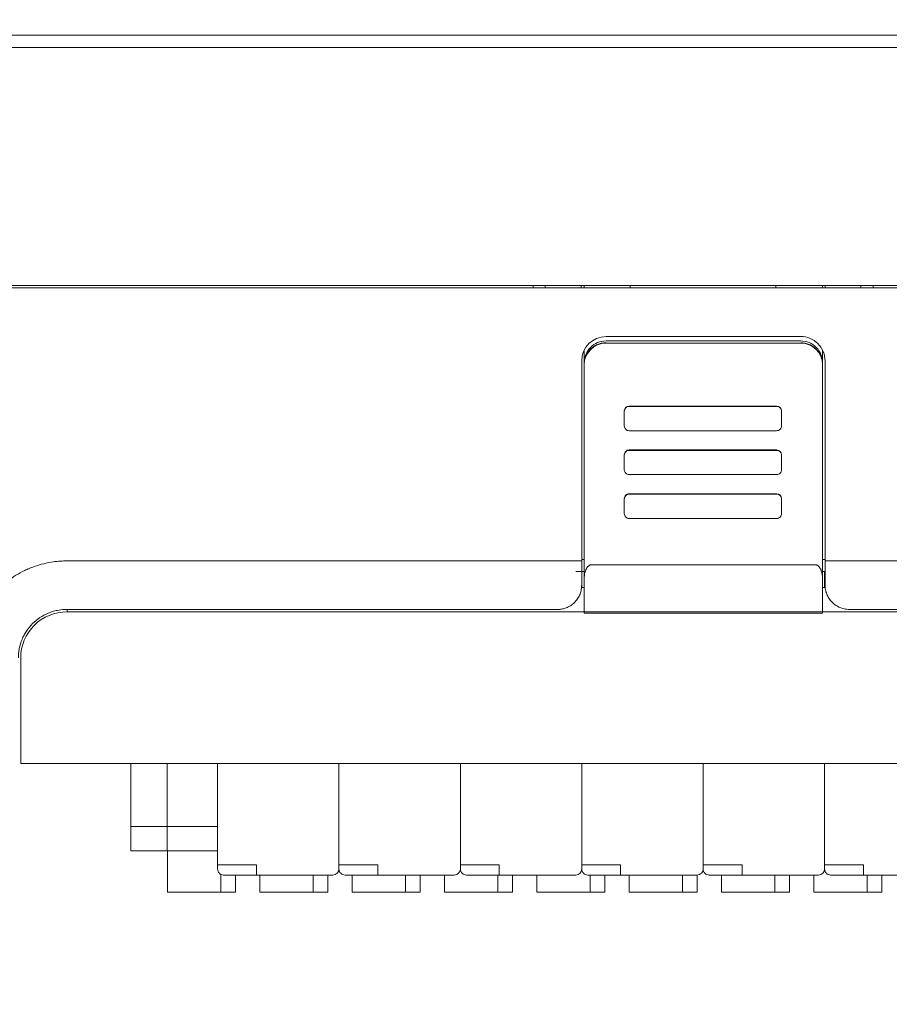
# Model space of a CAD drawing. Header units: millimetres. Extents: x -1114 to 1396, y -630 to 631.
# Tile 128 of 256: x -44 to -8, y -565 to -525. Entities that reach past the tile are written whole.
import ezdxf

# ---------------------------------------------------------------- set-up
doc = ezdxf.new("R2010")
doc.units = ezdxf.units.MM
doc.header["$MEASUREMENT"] = 0

msp = doc.modelspace()

# ---------------------------------------------------------------- linework, layer by layer
at = {"lineweight": 18}
for points, knots in [([(1038.9843, -629.7647), (1038.9843, -629.7647), (-1111.4882, -629.7647), (-1111.4882, -629.7647), (-1111.4882, -629.7647), (-1111.4882, -629.7647), (-1111.4882, 630.7883), (-1111.4882, 630.7883), (-1111.4882, 630.7883), (-1111.4882, 630.7883), (1038.9843, 630.7883), (1038.9843, 630.7883)], [0, 0, 0, 0, 0.3333333, 0.3333333, 0.3333333, 0.3333333, 0.6666667, 0.6666667, 0.6666667, 0.6666667, 1, 1, 1, 1]), ([(-19.6516, -538.1345), (-19.8903, -538.1345), (-20.1193, -538.2292), (-20.288, -538.3977), (-20.288, -538.3977), (-20.4568, -538.5663), (-20.5516, -538.7949), (-20.5516, -539.0333)], [0, 0, 0, 0, 0.5, 0.5, 0.5, 0.5, 1, 1, 1, 1]), ([(-20.5516, -539.1077), (-20.5516, -539.0483), (-20.5458, -538.99), (-20.5344, -538.9326), (-20.5344, -538.9326), (-20.5287, -538.9039), (-20.5216, -538.8754), (-20.513, -538.8472), (-20.513, -538.8472), (-20.5045, -538.819), (-20.4944, -538.7909), (-20.4831, -538.7637), (-20.4831, -538.7637), (-20.4606, -538.7093), (-20.433, -538.6577), (-20.4003, -538.6089), (-20.4003, -538.6089), (-20.3922, -538.5967), (-20.3837, -538.5847), (-20.3749, -538.5728), (-20.3749, -538.5728), (-20.3661, -538.561), (-20.357, -538.5492), (-20.3476, -538.5378), (-20.3476, -538.5378), (-20.3288, -538.5149), (-20.309, -538.4931), (-20.2883, -538.4724), (-20.2883, -538.4724), (-20.2468, -538.4309), (-20.2015, -538.3937), (-20.1524, -538.3609), (-20.1524, -538.3609), (-20.1401, -538.3526), (-20.1275, -538.3447), (-20.1148, -538.3371), (-20.1148, -538.3371), (-20.1021, -538.3295), (-20.0893, -538.3222), (-20.0763, -538.3152), (-20.0763, -538.3152), (-20.0504, -538.3014), (-20.0238, -538.2888), (-19.9968, -538.2776), (-19.9968, -538.2776), (-19.9697, -538.2664), (-19.9422, -538.2565), (-19.914, -538.2479), (-19.914, -538.2479), (-19.8999, -538.2437), (-19.8857, -538.2397), (-19.8714, -538.2361), (-19.8714, -538.2361), (-19.857, -538.2325), (-19.8425, -538.2292), (-19.828, -538.2263), (-19.828, -538.2263), (-19.7698, -538.2147), (-19.7111, -538.2089), (-19.6516, -538.2089)], [0, 0, 0, 0, 0.0666667, 0.0666667, 0.0666667, 0.0666667, 0.1333333, 0.1333333, 0.1333333, 0.1333333, 0.2, 0.2, 0.2, 0.2, 0.2666667, 0.2666667, 0.2666667, 0.2666667, 0.3333333, 0.3333333, 0.3333333, 0.3333333, 0.4, 0.4, 0.4, 0.4, 0.4666667, 0.4666667, 0.4666667, 0.4666667, 0.5333333, 0.5333333, 0.5333333, 0.5333333, 0.6, 0.6, 0.6, 0.6, 0.6666667, 0.6666667, 0.6666667, 0.6666667, 0.7333333, 0.7333333, 0.7333333, 0.7333333, 0.8, 0.8, 0.8, 0.8, 0.8666667, 0.8666667, 0.8666667, 0.8666667, 0.9333333, 0.9333333, 0.9333333, 0.9333333, 1, 1, 1, 1]), ([(-10.6301, -538.9511), (-10.6301, -538.6858), (-10.7355, -538.4315), (-10.923, -538.244), (-10.923, -538.244), (-11.1105, -538.0564), (-11.3649, -537.9511), (-11.6301, -537.9511)], [0, 0, 0, 0, 0.5, 0.5, 0.5, 0.5, 1, 1, 1, 1]), ([(-10.7301, -539.0333), (-10.7301, -538.7949), (-10.8249, -538.5663), (-10.9937, -538.3977), (-10.9937, -538.3977), (-11.1625, -538.2292), (-11.3914, -538.1345), (-11.6301, -538.1345)], [0, 0, 0, 0, 0.5, 0.5, 0.5, 0.5, 1, 1, 1, 1]), ([(-11.6301, -538.2089), (-11.5707, -538.2089), (-11.5122, -538.2147), (-11.4548, -538.2261), (-11.4548, -538.2261), (-11.426, -538.2318), (-11.3975, -538.2389), (-11.3693, -538.2475), (-11.3693, -538.2475), (-11.341, -538.256), (-11.3129, -538.2661), (-11.2857, -538.2773), (-11.2857, -538.2773), (-11.2312, -538.2998), (-11.1795, -538.3274), (-11.1306, -538.36), (-11.1306, -538.36), (-11.1184, -538.3681), (-11.1064, -538.3766), (-11.0945, -538.3854), (-11.0945, -538.3854), (-11.0826, -538.3942), (-11.0709, -538.4033), (-11.0594, -538.4127), (-11.0594, -538.4127), (-11.0365, -538.4314), (-11.0147, -538.4512), (-10.9939, -538.4719), (-10.9939, -538.4719), (-10.9524, -538.5133), (-10.9152, -538.5585), (-10.8823, -538.6076), (-10.8823, -538.6076), (-10.874, -538.6199), (-10.8661, -538.6324), (-10.8584, -538.6451), (-10.8584, -538.6451), (-10.8508, -538.6578), (-10.8435, -538.6706), (-10.8366, -538.6836), (-10.8366, -538.6836), (-10.8227, -538.7095), (-10.8101, -538.736), (-10.7989, -538.763), (-10.7989, -538.763), (-10.7877, -538.79), (-10.7778, -538.8176), (-10.7692, -538.8457), (-10.7692, -538.8457), (-10.7649, -538.8597), (-10.7609, -538.8739), (-10.7573, -538.8882), (-10.7573, -538.8882), (-10.7537, -538.9026), (-10.7504, -538.9171), (-10.7475, -538.9316), (-10.7475, -538.9316), (-10.7359, -538.9896), (-10.7301, -539.0483), (-10.7301, -539.1077)], [0, 0, 0, 0, 0.0666667, 0.0666667, 0.0666667, 0.0666667, 0.1333333, 0.1333333, 0.1333333, 0.1333333, 0.2, 0.2, 0.2, 0.2, 0.2666667, 0.2666667, 0.2666667, 0.2666667, 0.3333333, 0.3333333, 0.3333333, 0.3333333, 0.4, 0.4, 0.4, 0.4, 0.4666667, 0.4666667, 0.4666667, 0.4666667, 0.5333333, 0.5333333, 0.5333333, 0.5333333, 0.6, 0.6, 0.6, 0.6, 0.6666667, 0.6666667, 0.6666667, 0.6666667, 0.7333333, 0.7333333, 0.7333333, 0.7333333, 0.8, 0.8, 0.8, 0.8, 0.8666667, 0.8666667, 0.8666667, 0.8666667, 0.9333333, 0.9333333, 0.9333333, 0.9333333, 1, 1, 1, 1]), ([(-18.6978, -540.8335), (-18.7509, -540.8335), (-18.8017, -540.8546), (-18.8392, -540.892), (-18.8392, -540.892), (-18.8767, -540.9295), (-18.8978, -540.9803), (-18.8978, -541.0332)], [0, 0, 0, 0, 0.5, 0.5, 0.5, 0.5, 1, 1, 1, 1]), ([(-12.423, -541.0332), (-12.423, -540.9803), (-12.4441, -540.9295), (-12.4816, -540.892), (-12.4816, -540.892), (-12.5191, -540.8546), (-12.57, -540.8335), (-12.623, -540.8335)], [0, 0, 0, 0, 0.5, 0.5, 0.5, 0.5, 1, 1, 1, 1]), ([(-18.8978, -541.6324), (-18.8978, -541.6854), (-18.8767, -541.7362), (-18.8392, -541.7736), (-18.8392, -541.7736), (-18.8017, -541.8111), (-18.7509, -541.8321), (-18.6978, -541.8321)], [0, 0, 0, 0, 0.5, 0.5, 0.5, 0.5, 1, 1, 1, 1]), ([(-12.623, -541.8321), (-12.57, -541.8321), (-12.5191, -541.8111), (-12.4816, -541.7736), (-12.4816, -541.7736), (-12.4441, -541.7362), (-12.423, -541.6854), (-12.423, -541.6324)], [0, 0, 0, 0, 0.5, 0.5, 0.5, 0.5, 1, 1, 1, 1]), ([(-18.6978, -542.6238), (-18.7509, -542.6238), (-18.8017, -542.6448), (-18.8392, -542.6823), (-18.8392, -542.6823), (-18.8767, -542.7197), (-18.8978, -542.7705), (-18.8978, -542.8235)], [0, 0, 0, 0, 0.5, 0.5, 0.5, 0.5, 1, 1, 1, 1]), ([(-18.6978, -542.6405), (-18.7509, -542.6405), (-18.8017, -542.6615), (-18.8392, -542.699), (-18.8392, -542.699), (-18.8767, -542.7364), (-18.8978, -542.7872), (-18.8978, -542.8402)], [0, 0, 0, 0, 0.5, 0.5, 0.5, 0.5, 1, 1, 1, 1]), ([(-12.423, -542.8402), (-12.423, -542.7872), (-12.4441, -542.7364), (-12.4816, -542.699), (-12.4816, -542.699), (-12.5191, -542.6615), (-12.57, -542.6405), (-12.623, -542.6405)], [0, 0, 0, 0, 0.5, 0.5, 0.5, 0.5, 1, 1, 1, 1]), ([(-18.8978, -543.4394), (-18.8978, -543.4923), (-18.8767, -543.5431), (-18.8392, -543.5806), (-18.8392, -543.5806), (-18.8017, -543.618), (-18.7509, -543.6391), (-18.6978, -543.6391)], [0, 0, 0, 0, 0.5, 0.5, 0.5, 0.5, 1, 1, 1, 1]), ([(-12.623, -543.6391), (-12.57, -543.6391), (-12.5191, -543.618), (-12.4816, -543.5806), (-12.4816, -543.5806), (-12.4441, -543.5431), (-12.423, -543.4923), (-12.423, -543.4394)], [0, 0, 0, 0, 0.5, 0.5, 0.5, 0.5, 1, 1, 1, 1]), ([(-18.6978, -544.4307), (-18.7509, -544.4307), (-18.8017, -544.4518), (-18.8392, -544.4892), (-18.8392, -544.4892), (-18.8767, -544.5267), (-18.8978, -544.5775), (-18.8978, -544.6305)], [0, 0, 0, 0, 0.5, 0.5, 0.5, 0.5, 1, 1, 1, 1]), ([(-18.6978, -544.4474), (-18.7509, -544.4474), (-18.8017, -544.4685), (-18.8392, -544.5059), (-18.8392, -544.5059), (-18.8767, -544.5434), (-18.8978, -544.5942), (-18.8978, -544.6471)], [0, 0, 0, 0, 0.5, 0.5, 0.5, 0.5, 1, 1, 1, 1]), ([(-12.423, -544.6471), (-12.423, -544.5942), (-12.4441, -544.5434), (-12.4816, -544.5059), (-12.4816, -544.5059), (-12.5191, -544.4685), (-12.57, -544.4474), (-12.623, -544.4474)], [0, 0, 0, 0, 0.5, 0.5, 0.5, 0.5, 1, 1, 1, 1]), ([(-18.8978, -545.2463), (-18.8978, -545.2993), (-18.8767, -545.3501), (-18.8392, -545.3875), (-18.8392, -545.3875), (-18.8017, -545.425), (-18.7509, -545.446), (-18.6978, -545.446)], [0, 0, 0, 0, 0.5, 0.5, 0.5, 0.5, 1, 1, 1, 1]), ([(-12.623, -545.446), (-12.57, -545.446), (-12.5191, -545.425), (-12.4816, -545.3875), (-12.4816, -545.3875), (-12.4441, -545.3501), (-12.423, -545.2993), (-12.423, -545.2463)], [0, 0, 0, 0, 0.5, 0.5, 0.5, 0.5, 1, 1, 1, 1]), ([(-45.7831, -550.44), (-45.7569, -550.303), (-45.7237, -550.1686), (-45.6839, -550.0367), (-45.6839, -550.0367), (-45.644, -549.9048), (-45.5974, -549.7754), (-45.5442, -549.6484), (-45.5442, -549.6484), (-45.4911, -549.5215), (-45.4313, -549.397), (-45.3647, -549.2751), (-45.3647, -549.2751), (-45.3315, -549.2142), (-45.2964, -549.1537), (-45.26, -549.0945), (-45.26, -549.0945), (-45.2236, -549.0354), (-45.1858, -548.9774), (-45.1467, -548.9205), (-45.1467, -548.9205), (-44.99, -548.6931), (-44.8113, -548.4841), (-44.6105, -548.2935), (-44.6105, -548.2935), (-44.5603, -548.2459), (-44.5087, -548.1994), (-44.4557, -548.1541), (-44.4557, -548.1541), (-44.4027, -548.1088), (-44.3487, -548.065), (-44.2938, -548.0228), (-44.2938, -548.0228), (-44.184, -547.9384), (-44.0706, -547.8601), (-43.9536, -547.7878), (-43.9536, -547.7878), (-43.8365, -547.7156), (-43.7159, -547.6494), (-43.5915, -547.5894), (-43.5915, -547.5894), (-43.5293, -547.5593), (-43.4662, -547.5309), (-43.4022, -547.504), (-43.4022, -547.504), (-43.3381, -547.4771), (-43.2729, -547.4518), (-43.2075, -547.4284), (-43.2075, -547.4284), (-43.0767, -547.3815), (-42.9445, -547.3417), (-42.8108, -547.3088), (-42.8108, -547.3088), (-42.6771, -547.2759), (-42.5421, -547.2498), (-42.4057, -547.2305), (-42.4057, -547.2305), (-42.3716, -547.2257), (-42.3374, -547.2213), (-42.3031, -547.2174), (-42.3031, -547.2174), (-42.2688, -547.2135), (-42.2344, -547.2102), (-42.1998, -547.2074), (-42.1998, -547.2074), (-42.1308, -547.2019), (-42.0613, -547.1984), (-41.9916, -547.1962), (-41.9916, -547.1962), (-41.9219, -547.1939), (-41.8521, -547.1929), (-41.7824, -547.1924), (-41.7824, -547.1924), (-41.7126, -547.1918), (-41.6429, -547.1917), (-41.5732, -547.1918), (-41.5732, -547.1918), (-41.5034, -547.1919), (-41.4337, -547.1922), (-41.3639, -547.1926), (-41.3639, -547.1926), (-41.2942, -547.1929), (-41.2245, -547.1931), (-41.1547, -547.1932), (-41.1547, -547.1932), (-41.0153, -547.1935), (-40.8758, -547.1934), (-40.7363, -547.1934), (-40.7363, -547.1934), (-38.5047, -547.1933), (-36.273, -547.1932), (-34.0414, -547.1932), (-34.0414, -547.1932), (-29.5782, -547.193), (-25.1149, -547.1929), (-20.6516, -547.1929)], [0, 0, 0, 0, 0.0416667, 0.0416667, 0.0416667, 0.0416667, 0.0833333, 0.0833333, 0.0833333, 0.0833333, 0.125, 0.125, 0.125, 0.125, 0.1666667, 0.1666667, 0.1666667, 0.1666667, 0.2083333, 0.2083333, 0.2083333, 0.2083333, 0.25, 0.25, 0.25, 0.25, 0.2916667, 0.2916667, 0.2916667, 0.2916667, 0.3333333, 0.3333333, 0.3333333, 0.3333333, 0.375, 0.375, 0.375, 0.375, 0.4166667, 0.4166667, 0.4166667, 0.4166667, 0.4583333, 0.4583333, 0.4583333, 0.4583333, 0.5, 0.5, 0.5, 0.5, 0.5416667, 0.5416667, 0.5416667, 0.5416667, 0.5833333, 0.5833333, 0.5833333, 0.5833333, 0.625, 0.625, 0.625, 0.625, 0.6666667, 0.6666667, 0.6666667, 0.6666667, 0.7083333, 0.7083333, 0.7083333, 0.7083333, 0.75, 0.75, 0.75, 0.75, 0.7916667, 0.7916667, 0.7916667, 0.7916667, 0.8333333, 0.8333333, 0.8333333, 0.8333333, 0.875, 0.875, 0.875, 0.875, 0.9166667, 0.9166667, 0.9166667, 0.9166667, 0.9583333, 0.9583333, 0.9583333, 0.9583333, 1, 1, 1, 1]), ([(-20.2516, -547.354), (-20.2622, -547.3547), (-20.2727, -547.3553), (-20.283, -547.3572), (-20.283, -547.3572), (-20.2936, -547.3592), (-20.3039, -547.3625), (-20.3138, -547.3666), (-20.3138, -547.3666), (-20.3244, -547.3711), (-20.3345, -547.3764), (-20.3441, -547.3824), (-20.3441, -547.3824), (-20.3567, -547.3904), (-20.3684, -547.3995), (-20.3791, -547.4093), (-20.3791, -547.4093), (-20.3912, -547.4203), (-20.4021, -547.4322), (-20.4122, -547.4446), (-20.4122, -547.4446), (-20.4501, -547.4912), (-20.476, -547.5447), (-20.4961, -547.5994), (-20.4961, -547.5994), (-20.5155, -547.6519), (-20.5294, -547.7055), (-20.5378, -547.7598), (-20.5378, -547.7598), (-20.5468, -547.8185), (-20.5492, -547.878), (-20.5516, -547.9375)], [0, 0, 0, 0, 0.125, 0.125, 0.125, 0.125, 0.25, 0.25, 0.25, 0.25, 0.375, 0.375, 0.375, 0.375, 0.5, 0.5, 0.5, 0.5, 0.625, 0.625, 0.625, 0.625, 0.75, 0.75, 0.75, 0.75, 0.875, 0.875, 0.875, 0.875, 1, 1, 1, 1]), ([(-10.7301, -547.9374), (-10.7301, -547.88), (-10.7344, -547.8232), (-10.7432, -547.7671), (-10.7432, -547.7671), (-10.7476, -547.7391), (-10.7531, -547.7112), (-10.76, -547.6835), (-10.76, -547.6835), (-10.7669, -547.6559), (-10.775, -547.6284), (-10.7849, -547.6012), (-10.7849, -547.6012), (-10.7898, -547.5876), (-10.7952, -547.574), (-10.8011, -547.5606), (-10.8011, -547.5606), (-10.8069, -547.5471), (-10.8133, -547.5337), (-10.8202, -547.5205), (-10.8202, -547.5205), (-10.8271, -547.5074), (-10.8345, -547.4945), (-10.8426, -547.4819), (-10.8426, -547.4819), (-10.8508, -547.4692), (-10.8596, -547.4569), (-10.8691, -547.4451), (-10.8691, -547.4451), (-10.8786, -547.4333), (-10.8889, -547.422), (-10.9002, -547.4115), (-10.9002, -547.4115), (-10.9058, -547.4062), (-10.9117, -547.4011), (-10.9179, -547.3963), (-10.9179, -547.3963), (-10.9241, -547.3914), (-10.9306, -547.3868), (-10.9373, -547.3825), (-10.9373, -547.3825), (-10.9441, -547.3783), (-10.951, -547.3744), (-10.9583, -547.3709), (-10.9583, -547.3709), (-10.9656, -547.3674), (-10.9733, -547.3643), (-10.9811, -547.3618), (-10.9811, -547.3618), (-10.9889, -547.3593), (-10.9969, -547.3573), (-11.0051, -547.356), (-11.0051, -547.356), (-11.0133, -547.3546), (-11.0217, -547.3539), (-11.0301, -547.3539)], [0, 0, 0, 0, 0.0714286, 0.0714286, 0.0714286, 0.0714286, 0.1428571, 0.1428571, 0.1428571, 0.1428571, 0.2142857, 0.2142857, 0.2142857, 0.2142857, 0.2857143, 0.2857143, 0.2857143, 0.2857143, 0.3571429, 0.3571429, 0.3571429, 0.3571429, 0.4285714, 0.4285714, 0.4285714, 0.4285714, 0.5, 0.5, 0.5, 0.5, 0.5714286, 0.5714286, 0.5714286, 0.5714286, 0.6428571, 0.6428571, 0.6428571, 0.6428571, 0.7142857, 0.7142857, 0.7142857, 0.7142857, 0.7857143, 0.7857143, 0.7857143, 0.7857143, 0.8571429, 0.8571429, 0.8571429, 0.8571429, 0.9285714, 0.9285714, 0.9285714, 0.9285714, 1, 1, 1, 1]), ([(-10.6301, -548.1928), (-10.6301, -548.1872), (-10.6301, -548.1816), (-10.6301, -548.176), (-10.6301, -548.176), (-10.6301, -547.8485), (-10.6301, -547.5211), (-10.6301, -547.1936)], [0, 0, 0, 0, 0.5, 0.5, 0.5, 0.5, 1, 1, 1, 1]), ([(-10.7301, -547.9374), (-10.7301, -548.3911), (-10.7301, -548.8447), (-10.7301, -549.2985), (-10.7301, -549.2985), (-10.7301, -549.2985), (-10.7301, -549.2985), (-10.7301, -549.2985)], [0, 0, 0, 0, 0.5, 0.5, 0.5, 0.5, 1, 1, 1, 1]), ([(-21.6516, -549.1928), (-21.6239, -549.1921), (-21.5961, -549.1915), (-21.5685, -549.1894), (-21.5685, -549.1894), (-21.5411, -549.1873), (-21.5138, -549.1838), (-21.4867, -549.1793), (-21.4867, -549.1793), (-21.4596, -549.1747), (-21.4328, -549.1691), (-21.4063, -549.1624), (-21.4063, -549.1624), (-21.3796, -549.1556), (-21.3533, -549.1477), (-21.3274, -549.1388), (-21.3274, -549.1388), (-21.301, -549.1297), (-21.2752, -549.1196), (-21.2498, -549.1085), (-21.2498, -549.1085), (-21.1883, -549.0815), (-21.1299, -549.0486), (-21.076, -549.0107), (-21.076, -549.0107), (-21.0209, -548.9719), (-20.9705, -548.9279), (-20.9252, -548.88), (-20.9252, -548.88), (-20.8808, -548.8331), (-20.8413, -548.7825), (-20.8074, -548.7291), (-20.8074, -548.7291), (-20.7729, -548.6746), (-20.7442, -548.6173), (-20.7208, -548.5582), (-20.7208, -548.5582), (-20.6977, -548.4998), (-20.6796, -548.4397), (-20.6689, -548.3788), (-20.6689, -548.3788), (-20.6582, -548.3174), (-20.6549, -548.2551), (-20.6516, -548.1928)], [0, 0, 0, 0, 0.0909091, 0.0909091, 0.0909091, 0.0909091, 0.1818182, 0.1818182, 0.1818182, 0.1818182, 0.2727273, 0.2727273, 0.2727273, 0.2727273, 0.3636364, 0.3636364, 0.3636364, 0.3636364, 0.4545455, 0.4545455, 0.4545455, 0.4545455, 0.5454545, 0.5454545, 0.5454545, 0.5454545, 0.6363636, 0.6363636, 0.6363636, 0.6363636, 0.7272727, 0.7272727, 0.7272727, 0.7272727, 0.8181818, 0.8181818, 0.8181818, 0.8181818, 0.9090909, 0.9090909, 0.9090909, 0.9090909, 1, 1, 1, 1]), ([(-10.6301, -548.1928), (-10.6301, -548.2553), (-10.6243, -548.317), (-10.6128, -548.3779), (-10.6128, -548.3779), (-10.6071, -548.4083), (-10.5999, -548.4385), (-10.5913, -548.4685), (-10.5913, -548.4685), (-10.5827, -548.4985), (-10.5726, -548.5283), (-10.5611, -548.5579), (-10.5611, -548.5579), (-10.5379, -548.6169), (-10.5094, -548.6733), (-10.4755, -548.7269), (-10.4755, -548.7269), (-10.4585, -548.7537), (-10.4402, -548.7799), (-10.4205, -548.8053), (-10.4205, -548.8053), (-10.4008, -548.8307), (-10.3797, -548.8555), (-10.3571, -548.8794), (-10.3571, -548.8794), (-10.3119, -548.9273), (-10.2623, -548.9703), (-10.2084, -549.0086), (-10.2084, -549.0086), (-10.1814, -549.0277), (-10.1533, -549.0456), (-10.124, -549.0623), (-10.124, -549.0623), (-10.1094, -549.0706), (-10.0944, -549.0786), (-10.0792, -549.0862), (-10.0792, -549.0862), (-10.064, -549.0939), (-10.0484, -549.1012), (-10.0327, -549.1081), (-10.0327, -549.1081), (-9.9701, -549.1357), (-9.9052, -549.1566), (-9.8379, -549.1709), (-9.8379, -549.1709), (-9.8042, -549.1781), (-9.77, -549.1835), (-9.7351, -549.1872), (-9.7351, -549.1872), (-9.7002, -549.1909), (-9.6652, -549.1928), (-9.6301, -549.1928)], [0, 0, 0, 0, 0.0769231, 0.0769231, 0.0769231, 0.0769231, 0.1538462, 0.1538462, 0.1538462, 0.1538462, 0.2307692, 0.2307692, 0.2307692, 0.2307692, 0.3076923, 0.3076923, 0.3076923, 0.3076923, 0.3846154, 0.3846154, 0.3846154, 0.3846154, 0.4615385, 0.4615385, 0.4615385, 0.4615385, 0.5384615, 0.5384615, 0.5384615, 0.5384615, 0.6153846, 0.6153846, 0.6153846, 0.6153846, 0.6923077, 0.6923077, 0.6923077, 0.6923077, 0.7692308, 0.7692308, 0.7692308, 0.7692308, 0.8461538, 0.8461538, 0.8461538, 0.8461538, 0.9230769, 0.9230769, 0.9230769, 0.9230769, 1, 1, 1, 1]), ([(-43.8544, -551.1928), (-43.854, -551.1615), (-43.8536, -551.1303), (-43.8522, -551.0991), (-43.8522, -551.0991), (-43.8508, -551.0648), (-43.8482, -551.0305), (-43.8448, -550.9963), (-43.8448, -550.9963), (-43.8383, -550.9315), (-43.8288, -550.867), (-43.8161, -550.8031), (-43.8161, -550.8031), (-43.7906, -550.6746), (-43.7523, -550.5484), (-43.7022, -550.4274), (-43.7022, -550.4274), (-43.6772, -550.3671), (-43.6493, -550.308), (-43.6186, -550.2505), (-43.6186, -550.2505), (-43.5879, -550.193), (-43.5544, -550.1371), (-43.5182, -550.0829), (-43.5182, -550.0829), (-43.4455, -549.9738), (-43.3619, -549.8718), (-43.2692, -549.779), (-43.2692, -549.779), (-43.1769, -549.6867), (-43.0756, -549.6035), (-42.9672, -549.5309), (-42.9672, -549.5309), (-42.8583, -549.458), (-42.7423, -549.3959), (-42.6214, -549.3457), (-42.6214, -549.3457), (-42.5659, -549.3226), (-42.5093, -549.302), (-42.4519, -549.2841), (-42.4519, -549.2841), (-42.3843, -549.263), (-42.3157, -549.2454), (-42.2463, -549.2315), (-42.2463, -549.2315), (-42.1504, -549.2123), (-42.053, -549.2), (-41.9554, -549.1955), (-41.9554, -549.1955), (-41.9218, -549.194), (-41.8881, -549.1934), (-41.8544, -549.1928)], [0, 0, 0, 0, 0.0769231, 0.0769231, 0.0769231, 0.0769231, 0.1538462, 0.1538462, 0.1538462, 0.1538462, 0.2307692, 0.2307692, 0.2307692, 0.2307692, 0.3076923, 0.3076923, 0.3076923, 0.3076923, 0.3846154, 0.3846154, 0.3846154, 0.3846154, 0.4615385, 0.4615385, 0.4615385, 0.4615385, 0.5384615, 0.5384615, 0.5384615, 0.5384615, 0.6153846, 0.6153846, 0.6153846, 0.6153846, 0.6923077, 0.6923077, 0.6923077, 0.6923077, 0.7692308, 0.7692308, 0.7692308, 0.7692308, 0.8461538, 0.8461538, 0.8461538, 0.8461538, 0.9230769, 0.9230769, 0.9230769, 0.9230769, 1, 1, 1, 1]), ([(-41.8544, -549.2926), (-42.3583, -549.2926), (-42.8416, -549.4927), (-43.1979, -549.8491), (-43.1979, -549.8491), (-43.5543, -550.2054), (-43.7544, -550.6887), (-43.7544, -551.1926)], [0, 0, 0, 0, 0.5, 0.5, 0.5, 0.5, 1, 1, 1, 1]), ([(-41.8544, -549.1924), (-41.7661, -549.1913), (-41.679, -549.1929), (-41.5935, -549.1931), (-41.5935, -549.1931), (-41.5081, -549.1933), (-41.4227, -549.193), (-41.329, -549.1928), (-41.329, -549.1928), (-41.2354, -549.1926), (-41.133, -549.1925), (-41.0281, -549.1925), (-41.0281, -549.1925), (-40.9231, -549.1925), (-40.8166, -549.1925), (-40.7107, -549.1925), (-40.7107, -549.1925), (-40.287, -549.1925), (-39.8633, -549.1925), (-39.4396, -549.1925), (-39.4396, -549.1925), (-38.5922, -549.1925), (-37.7449, -549.1926), (-36.8976, -549.1926), (-36.8976, -549.1926), (-35.203, -549.1926), (-33.5087, -549.1926), (-31.8146, -549.1926), (-31.8146, -549.1926), (-28.4263, -549.1927), (-25.0387, -549.1927), (-21.6516, -549.1928)], [0, 0, 0, 0, 0.125, 0.125, 0.125, 0.125, 0.25, 0.25, 0.25, 0.25, 0.375, 0.375, 0.375, 0.375, 0.5, 0.5, 0.5, 0.5, 0.625, 0.625, 0.625, 0.625, 0.75, 0.75, 0.75, 0.75, 0.875, 0.875, 0.875, 0.875, 1, 1, 1, 1]), ([(-35.6492, -559.8846), (-35.6492, -559.9509), (-35.6229, -560.0145), (-35.576, -560.0614), (-35.576, -560.0614), (-35.5291, -560.1083), (-35.4655, -560.1346), (-35.3992, -560.1346)], [0, 0, 0, 0, 0.5, 0.5, 0.5, 0.5, 1, 1, 1, 1]), ([(-30.6492, -559.8846), (-30.6492, -559.9509), (-30.6229, -560.0145), (-30.576, -560.0614), (-30.576, -560.0614), (-30.5291, -560.1083), (-30.4655, -560.1346), (-30.3992, -560.1346)], [0, 0, 0, 0, 0.5, 0.5, 0.5, 0.5, 1, 1, 1, 1]), ([(-25.6492, -559.8846), (-25.6492, -559.9509), (-25.6229, -560.0145), (-25.576, -560.0614), (-25.576, -560.0614), (-25.5291, -560.1083), (-25.4655, -560.1346), (-25.3992, -560.1346)], [0, 0, 0, 0, 0.5, 0.5, 0.5, 0.5, 1, 1, 1, 1]), ([(-20.6492, -559.8846), (-20.6492, -559.9509), (-20.6229, -560.0145), (-20.576, -560.0614), (-20.576, -560.0614), (-20.5291, -560.1083), (-20.4655, -560.1346), (-20.3992, -560.1346)], [0, 0, 0, 0, 0.5, 0.5, 0.5, 0.5, 1, 1, 1, 1]), ([(-15.6492, -559.8846), (-15.6492, -559.9509), (-15.6229, -560.0145), (-15.576, -560.0614), (-15.576, -560.0614), (-15.5291, -560.1083), (-15.4655, -560.1346), (-15.3992, -560.1346)], [0, 0, 0, 0, 0.5, 0.5, 0.5, 0.5, 1, 1, 1, 1]), ([(-10.6492, -559.8846), (-10.6492, -559.9509), (-10.6229, -560.0145), (-10.576, -560.0614), (-10.576, -560.0614), (-10.5291, -560.1083), (-10.4655, -560.1346), (-10.3992, -560.1346)], [0, 0, 0, 0, 0.5, 0.5, 0.5, 0.5, 1, 1, 1, 1])]:
    msp.add_open_spline(points, degree=3, knots=knots, dxfattribs=at)
for points in [[(-83.7242, -525.5428), (-83.7242, -525.5428), (15.7758, -525.5428), (15.7758, -525.5428)], [(15.7758, -526.0428), (15.7758, -526.0428), (-83.7242, -526.0428), (-83.7242, -526.0428)], [(15.7758, -535.9481), (15.7758, -535.9481), (-83.7242, -535.9481), (-83.7242, -535.9481)], [(-7.6742, -535.8481), (-7.6742, -535.8481), (-64.7742, -535.8481), (-64.7742, -535.8481)], [(-22.6516, -535.9482), (-22.6516, -535.9482), (-22.6516, -535.8481), (-22.6516, -535.8481)], [(-22.1516, -535.9481), (-22.1516, -535.9481), (-22.1516, -535.8481), (-22.1516, -535.8481)], [(-20.6732, -535.9481), (-20.6732, -535.9481), (-20.6732, -535.8481), (-20.6732, -535.8481)], [(-20.5516, -535.8481), (-20.5516, -535.8481), (-20.5516, -535.9481), (-20.5516, -535.9481)], [(-18.6516, -535.8481), (-18.6516, -535.8481), (-18.6516, -535.9481), (-18.6516, -535.9481)], [(-12.6516, -535.9481), (-12.6516, -535.9481), (-12.6516, -535.8481), (-12.6516, -535.8481)], [(-10.7301, -535.8481), (-10.7301, -535.8481), (-10.7301, -535.948), (-10.7301, -535.948)], [(-10.6301, -535.9481), (-10.6301, -535.9481), (-10.6301, -535.8481), (-10.6301, -535.8481)], [(-9.1516, -535.9481), (-9.1516, -535.9481), (-9.1516, -535.8481), (-9.1516, -535.8481)], [(-8.6516, -535.8481), (-8.6516, -535.8481), (-8.6516, -535.9482), (-8.6516, -535.9482)], [(-19.6516, -537.9511), (-20.2039, -537.9511), (-20.6516, -538.3988), (-20.6516, -538.9511)], [(-19.6516, -538.2246), (-20.1428, -538.2246), (-20.5432, -538.6178), (-20.5515, -539.1082)], [(-19.6516, -537.9511), (-19.6516, -537.9511), (-11.6301, -537.9511), (-11.6301, -537.9511)], [(-19.6516, -538.1345), (-19.6516, -538.1345), (-11.6301, -538.1345), (-11.6301, -538.1345)], [(-19.6516, -538.2246), (-19.6516, -538.2246), (-11.6301, -538.2246), (-11.6301, -538.2246)], [(-10.7302, -539.1082), (-10.7385, -538.6178), (-11.139, -538.2246), (-11.6301, -538.2246)], [(-20.5516, -538.5152), (-20.5516, -538.5152), (-20.5516, -539.0333), (-20.5516, -539.0333)], [(-10.7301, -538.5151), (-10.7301, -538.5151), (-10.7301, -539.0333), (-10.7301, -539.0333)], [(-20.6516, -547.1929), (-20.6516, -547.1929), (-20.6516, -538.9511), (-20.6516, -538.9511)], [(-20.5516, -539.1077), (-20.5516, -539.1077), (-20.5516, -539.0333), (-20.5516, -539.0333)], [(-20.5516, -539.1077), (-20.5516, -539.1077), (-20.5516, -539.0333), (-20.5516, -539.0333)], [(-10.7301, -539.0333), (-10.7301, -539.0333), (-10.7301, -539.1077), (-10.7301, -539.1077)], [(-10.6301, -547.1928), (-10.6301, -547.1928), (-10.6301, -538.9511), (-10.6301, -538.9511)], [(-20.5516, -547.9375), (-20.5516, -547.9375), (-20.5516, -539.1077), (-20.5516, -539.1077)], [(-20.5516, -547.9307), (-20.5516, -547.9307), (-20.5516, -539.1078), (-20.5516, -539.1078)], [(-10.7301, -539.1077), (-10.7301, -539.1077), (-10.7301, -547.9374), (-10.7301, -547.9374)], [(-10.7301, -539.1078), (-10.7301, -539.1078), (-10.7301, -547.9305), (-10.7301, -547.9305)], [(-18.6978, -540.8168), (-18.8083, -540.8168), (-18.8978, -540.9063), (-18.8978, -541.0166)], [(-18.8978, -541.0332), (-18.8978, -541.0332), (-18.8978, -541.0166), (-18.8978, -541.0166)], [(-18.8978, -541.6324), (-18.8978, -541.6324), (-18.8978, -541.0332), (-18.8978, -541.0332)], [(-12.623, -540.8168), (-12.623, -540.8168), (-18.6978, -540.8168), (-18.6978, -540.8168)], [(-18.6978, -540.8335), (-18.6978, -540.8335), (-12.623, -540.8335), (-12.623, -540.8335)], [(-12.423, -541.0166), (-12.423, -540.9063), (-12.5126, -540.8168), (-12.623, -540.8168)], [(-12.423, -541.0166), (-12.423, -541.0166), (-12.423, -541.0332), (-12.423, -541.0332)], [(-12.423, -541.0332), (-12.423, -541.0332), (-12.423, -541.0166), (-12.423, -541.0166)], [(-12.423, -541.0332), (-12.423, -541.0332), (-12.423, -541.6324), (-12.423, -541.6324)], [(-12.623, -541.8321), (-12.623, -541.8321), (-18.6978, -541.8321), (-18.6978, -541.8321)], [(-12.623, -542.6238), (-12.623, -542.6238), (-18.6978, -542.6238), (-18.6978, -542.6238)], [(-18.6978, -542.6405), (-18.6978, -542.6405), (-12.623, -542.6405), (-12.623, -542.6405)], [(-12.423, -542.8235), (-12.423, -542.7132), (-12.5126, -542.6238), (-12.623, -542.6238)], [(-18.8978, -542.8402), (-18.8978, -542.8402), (-18.8978, -542.8235), (-18.8978, -542.8235)], [(-18.8978, -542.8402), (-18.8978, -542.8402), (-18.8978, -542.8235), (-18.8978, -542.8235)], [(-18.8978, -543.4394), (-18.8978, -543.4394), (-18.8978, -542.8402), (-18.8978, -542.8402)], [(-12.423, -542.8235), (-12.423, -542.8235), (-12.423, -542.8402), (-12.423, -542.8402)], [(-12.423, -542.8402), (-12.423, -542.8402), (-12.423, -542.8235), (-12.423, -542.8235)], [(-12.423, -542.8402), (-12.423, -542.8402), (-12.423, -543.4394), (-12.423, -543.4394)], [(-12.623, -543.6391), (-12.623, -543.6391), (-18.6978, -543.6391), (-18.6978, -543.6391)], [(-18.8978, -544.6471), (-18.8978, -544.6471), (-18.8978, -544.6305), (-18.8978, -544.6305)], [(-18.8978, -544.6471), (-18.8978, -544.6471), (-18.8978, -544.6305), (-18.8978, -544.6305)], [(-18.8978, -545.2463), (-18.8978, -545.2463), (-18.8978, -544.6471), (-18.8978, -544.6471)], [(-12.623, -544.4307), (-12.623, -544.4307), (-18.6978, -544.4307), (-18.6978, -544.4307)], [(-18.6978, -544.4474), (-18.6978, -544.4474), (-12.623, -544.4474), (-12.623, -544.4474)], [(-12.423, -544.6305), (-12.423, -544.5202), (-12.5126, -544.4307), (-12.623, -544.4307)], [(-12.423, -544.6305), (-12.423, -544.6305), (-12.423, -544.6471), (-12.423, -544.6471)], [(-12.423, -544.6471), (-12.423, -544.6471), (-12.423, -544.6305), (-12.423, -544.6305)], [(-12.423, -544.6471), (-12.423, -544.6471), (-12.423, -545.2463), (-12.423, -545.2463)], [(-12.623, -545.446), (-12.623, -545.446), (-18.6978, -545.446), (-18.6978, -545.446)], [(-20.5516, -547.1346), (-20.5516, -547.1346), (-20.6516, -547.1346), (-20.6516, -547.1346)], [(-10.6301, -547.1346), (-10.6301, -547.1346), (-10.7302, -547.1346), (-10.7302, -547.1346)], [(-20.6516, -548.1928), (-20.6516, -547.8595), (-20.6516, -547.5262), (-20.6516, -547.1929)], [(-11.0301, -547.3539), (-11.0301, -547.3539), (-20.2516, -547.3541), (-20.2516, -547.3541)], [(-10.6301, -547.1928), (-10.6301, -547.1928), (7.0511, -547.1927), (7.0511, -547.1927)], [(-20.8992, -547.6346), (-20.8992, -547.6346), (-20.6492, -547.6346), (-20.6492, -547.6346)], [(-20.6492, -547.6346), (-20.6492, -547.6346), (-20.6492, -548.2927), (-20.6492, -548.2927)], [(-20.6492, -547.6346), (-20.6492, -547.6346), (-20.5517, -547.6346), (-20.5517, -547.6346)], [(-20.6492, -547.6346), (-20.6492, -547.6346), (-20.6492, -548.2926), (-20.6492, -548.2926)], [(-20.6492, -547.6346), (-20.6492, -547.6346), (-20.6492, -548.2927), (-20.6492, -548.2927)], [(-20.5516, -549.2985), (-20.5516, -548.8448), (-20.5516, -548.3912), (-20.5516, -547.9375)], [(-10.7301, -547.6346), (-10.7301, -547.6346), (-10.6492, -547.6346), (-10.6492, -547.6346)], [(-10.6492, -548.2926), (-10.6492, -548.2926), (-10.6492, -547.6346), (-10.6492, -547.6346)], [(-10.6492, -547.6346), (-10.6492, -547.6346), (-10.6308, -547.6346), (-10.6308, -547.6346)], [(-10.6492, -547.6346), (-10.6492, -547.6346), (-10.6492, -548.2926), (-10.6492, -548.2926)], [(-10.6492, -547.6346), (-10.6492, -547.6346), (-10.6492, -548.2927), (-10.6492, -548.2927)], [(-20.5516, -548.2926), (-20.5516, -548.2926), (-20.6706, -548.2926), (-20.6706, -548.2926)], [(-10.621, -548.2926), (-10.621, -548.2926), (-10.7301, -548.2926), (-10.7301, -548.2926)], [(-41.8544, -549.2926), (-41.8544, -549.2926), (-20.5516, -549.2926), (-20.5516, -549.2926)], [(-41.8492, -549.2925), (-41.8492, -549.2925), (-41.8492, -549.1927), (-41.8492, -549.1927)], [(-10.7301, -549.2985), (-10.7301, -549.2985), (-20.5516, -549.2985), (-20.5516, -549.2985)], [(-20.5516, -549.3449), (-20.5516, -549.3449), (-20.5516, -549.2997), (-20.5516, -549.2997)], [(-20.5516, -549.3449), (-20.5516, -549.3449), (-10.7301, -549.3449), (-10.7301, -549.3449)], [(-10.7301, -549.2926), (-10.7301, -549.2926), (10.5511, -549.2926), (10.5511, -549.2926)], [(-10.7301, -549.2996), (-10.7301, -549.2996), (-10.7301, -549.3449), (-10.7301, -549.3449)], [(-9.6301, -549.1928), (-4.0692, -549.1928), (1.4909, -549.1928), (7.0511, -549.1928)], [(-43.7544, -553.5426), (-43.7544, -553.5426), (-43.7544, -551.1926), (-43.7544, -551.1926)], [(-43.7544, -555.5426), (-43.7544, -555.5426), (-43.7544, -553.5426), (-43.7544, -553.5426)], [(12.4511, -555.5426), (12.4511, -555.5426), (-43.7544, -555.5426), (-43.7544, -555.5426)], [(12.4511, -555.5426), (12.4511, -555.5426), (-43.7544, -555.5426), (-43.7544, -555.5426)], [(-39.2176, -558.0642), (-39.2176, -558.0642), (-39.2176, -555.5425), (-39.2176, -555.5425)], [(-37.7199, -558.0642), (-37.7199, -558.0642), (-37.7199, -555.5425), (-37.7199, -555.5425)], [(-37.7199, -558.0642), (-37.7199, -558.0642), (-37.7199, -555.5425), (-37.7199, -555.5425)], [(-35.6492, -555.5425), (-35.6492, -555.5425), (-35.6492, -559.7146), (-35.6492, -559.7146)], [(-30.6492, -555.5424), (-30.6492, -555.5424), (-30.6492, -559.8846), (-30.6492, -559.8846)], [(-30.6492, -559.7146), (-30.6492, -559.7146), (-30.6492, -555.5425), (-30.6492, -555.5425)], [(-30.6492, -555.5425), (-30.6492, -555.5425), (-30.6492, -559.7146), (-30.6492, -559.7146)], [(-25.6492, -555.5424), (-25.6492, -555.5424), (-25.6492, -559.8846), (-25.6492, -559.8846)], [(-25.6492, -555.5424), (-25.6492, -555.5424), (-25.6492, -559.8846), (-25.6492, -559.8846)], [(-25.6492, -559.7146), (-25.6492, -559.7146), (-25.6492, -555.5425), (-25.6492, -555.5425)], [(-25.6492, -555.5425), (-25.6492, -555.5425), (-25.6492, -559.7146), (-25.6492, -559.7146)], [(-20.6492, -555.5424), (-20.6492, -555.5424), (-20.6492, -559.8846), (-20.6492, -559.8846)], [(-20.6492, -555.5424), (-20.6492, -555.5424), (-20.6492, -559.8846), (-20.6492, -559.8846)], [(-20.6492, -555.5425), (-20.6492, -555.5425), (-20.6492, -559.7146), (-20.6492, -559.7146)], [(-15.6492, -555.5424), (-15.6492, -555.5424), (-15.6492, -559.8846), (-15.6492, -559.8846)], [(-15.6492, -555.5425), (-15.6492, -555.5425), (-15.6492, -559.7146), (-15.6492, -559.7146)], [(-10.6492, -555.5424), (-10.6492, -555.5424), (-10.6492, -559.8846), (-10.6492, -559.8846)], [(-10.6492, -559.7146), (-10.6492, -559.7146), (-10.6492, -555.5425), (-10.6492, -555.5425)], [(-10.6492, -555.5425), (-10.6492, -555.5425), (-10.6492, -559.7146), (-10.6492, -559.7146)], [(-39.2176, -558.1844), (-39.2176, -558.1844), (-39.2176, -558.0642), (-39.2176, -558.0642)], [(-37.7199, -558.1844), (-37.7199, -558.1844), (-37.7199, -558.0642), (-37.7199, -558.0642)], [(-37.7199, -558.1844), (-37.7199, -558.1844), (-37.7199, -558.0642), (-37.7199, -558.0642)], [(-37.7199, -558.1346), (-37.7199, -558.1346), (-39.2176, -558.1346), (-39.2176, -558.1346)], [(-39.2176, -559.0848), (-39.2176, -559.0848), (-39.2176, -558.1844), (-39.2176, -558.1844)], [(-37.7199, -558.1346), (-37.7199, -558.1346), (-35.6493, -558.1346), (-35.6493, -558.1346)], [(-37.7199, -559.0848), (-37.7199, -559.0848), (-37.7199, -558.1844), (-37.7199, -558.1844)], [(-37.7199, -559.0848), (-37.7199, -559.0848), (-37.7199, -558.1844), (-37.7199, -558.1844)], [(-39.2176, -559.1346), (-39.2176, -559.1346), (-39.2176, -559.0848), (-39.2176, -559.0848)], [(-37.7199, -559.1346), (-37.7199, -559.1346), (-39.2176, -559.1346), (-39.2176, -559.1346)], [(-37.7199, -559.1346), (-37.7199, -559.1346), (-39.2176, -559.1346), (-39.2176, -559.1346)], [(-37.7199, -559.1346), (-37.7199, -559.1346), (-37.7199, -559.0848), (-37.7199, -559.0848)], [(-37.7199, -559.1346), (-37.7199, -559.1346), (-37.7199, -559.0848), (-37.7199, -559.0848)], [(-35.6493, -559.1346), (-35.6493, -559.1346), (-37.7199, -559.1346), (-37.7199, -559.1346)], [(-35.6493, -559.1346), (-35.6493, -559.1346), (-37.7199, -559.1346), (-37.7199, -559.1346)], [(-37.7166, -559.1346), (-37.7166, -559.1346), (-37.7166, -560.8346), (-37.7166, -560.8346)], [(-35.6492, -559.8846), (-35.6492, -559.8846), (-35.6492, -559.7146), (-35.6492, -559.7146)], [(-35.3992, -559.7146), (-35.3992, -559.7146), (-35.6492, -559.7146), (-35.6492, -559.7146)], [(-35.3992, -559.7146), (-35.3992, -559.7146), (-34.0492, -559.7146), (-34.0492, -559.7146)], [(-34.0492, -560.1346), (-34.0492, -560.1346), (-34.0492, -559.7146), (-34.0492, -559.7146)], [(-34.0492, -559.8846), (-34.0492, -559.8846), (-34.0492, -559.7146), (-34.0492, -559.7146)], [(-30.3992, -559.7146), (-30.3992, -559.7146), (-30.6492, -559.7146), (-30.6492, -559.7146)], [(-30.3992, -559.7146), (-30.3992, -559.7146), (-29.0492, -559.7146), (-29.0492, -559.7146)], [(-29.0492, -560.1346), (-29.0492, -560.1346), (-29.0492, -559.7146), (-29.0492, -559.7146)], [(-29.0492, -559.8846), (-29.0492, -559.8846), (-29.0492, -559.7146), (-29.0492, -559.7146)], [(-25.3992, -559.7146), (-25.3992, -559.7146), (-25.6492, -559.7146), (-25.6492, -559.7146)], [(-25.3992, -559.7146), (-25.3992, -559.7146), (-24.0492, -559.7146), (-24.0492, -559.7146)], [(-24.0492, -560.1346), (-24.0492, -560.1346), (-24.0492, -559.7146), (-24.0492, -559.7146)], [(-24.0492, -559.8846), (-24.0492, -559.8846), (-24.0492, -559.7146), (-24.0492, -559.7146)], [(-20.3992, -559.7146), (-20.3992, -559.7146), (-20.6492, -559.7146), (-20.6492, -559.7146)], [(-20.3992, -559.7146), (-20.3992, -559.7146), (-19.0492, -559.7146), (-19.0492, -559.7146)], [(-19.0492, -560.1346), (-19.0492, -560.1346), (-19.0492, -559.7146), (-19.0492, -559.7146)], [(-19.0492, -559.8846), (-19.0492, -559.8846), (-19.0492, -559.7146), (-19.0492, -559.7146)], [(-15.3992, -559.7146), (-15.3992, -559.7146), (-15.6492, -559.7146), (-15.6492, -559.7146)], [(-15.3992, -559.7146), (-15.3992, -559.7146), (-14.0492, -559.7146), (-14.0492, -559.7146)], [(-14.0492, -560.1346), (-14.0492, -560.1346), (-14.0492, -559.7146), (-14.0492, -559.7146)], [(-14.0492, -559.8846), (-14.0492, -559.8846), (-14.0492, -559.7146), (-14.0492, -559.7146)], [(-10.3992, -559.7146), (-10.3992, -559.7146), (-10.6492, -559.7146), (-10.6492, -559.7146)], [(-10.3992, -559.7146), (-10.3992, -559.7146), (-9.0492, -559.7146), (-9.0492, -559.7146)], [(-9.0492, -560.1346), (-9.0492, -560.1346), (-9.0492, -559.7146), (-9.0492, -559.7146)], [(-9.0492, -559.8846), (-9.0492, -559.8846), (-9.0492, -559.7146), (-9.0492, -559.7146)], [(-35.5166, -560.8346), (-35.5166, -560.8346), (-35.5166, -560.1053), (-35.5166, -560.1053)], [(-34.0492, -560.1346), (-34.0492, -560.1346), (-34.0492, -559.8846), (-34.0492, -559.8846)], [(-30.8992, -560.1346), (-30.7611, -560.1346), (-30.6492, -560.0227), (-30.6492, -559.8846)], [(-29.0492, -560.1346), (-29.0492, -560.1346), (-29.0492, -559.8846), (-29.0492, -559.8846)], [(-25.8992, -560.1346), (-25.7611, -560.1346), (-25.6492, -560.0227), (-25.6492, -559.8846)], [(-24.0492, -560.1346), (-24.0492, -560.1346), (-24.0492, -559.8846), (-24.0492, -559.8846)], [(-20.8992, -560.1346), (-20.7611, -560.1346), (-20.6492, -560.0227), (-20.6492, -559.8846)], [(-19.0492, -560.1346), (-19.0492, -560.1346), (-19.0492, -559.8846), (-19.0492, -559.8846)], [(-15.8992, -560.1346), (-15.7611, -560.1346), (-15.6492, -560.0227), (-15.6492, -559.8846)], [(-14.0492, -560.1346), (-14.0492, -560.1346), (-14.0492, -559.8846), (-14.0492, -559.8846)], [(-10.8992, -560.1346), (-10.7611, -560.1346), (-10.6492, -560.0227), (-10.6492, -559.8846)], [(-9.0492, -560.1346), (-9.0492, -560.1346), (-9.0492, -559.8846), (-9.0492, -559.8846)], [(-35.3992, -560.1346), (-35.3992, -560.1346), (-34.5492, -560.1346), (-34.5492, -560.1346)], [(-34.9166, -560.1346), (-34.9166, -560.1346), (-34.9166, -560.8346), (-34.9166, -560.8346)], [(-34.0492, -560.1346), (-34.0492, -560.1346), (-34.5492, -560.1346), (-34.5492, -560.1346)], [(-34.0492, -560.1346), (-34.0492, -560.1346), (-30.8992, -560.1346), (-30.8992, -560.1346)], [(-30.8992, -560.1346), (-30.8992, -560.1346), (-34.0492, -560.1346), (-34.0492, -560.1346)], [(-33.9134, -560.1346), (-33.9134, -560.1346), (-33.9134, -560.8346), (-33.9134, -560.8346)], [(-31.7134, -560.8346), (-31.7134, -560.8346), (-31.7134, -560.1346), (-31.7134, -560.1346)], [(-31.1134, -560.1346), (-31.1134, -560.1346), (-31.1134, -560.8346), (-31.1134, -560.8346)], [(-30.3992, -560.1346), (-30.3992, -560.1346), (-29.5492, -560.1346), (-29.5492, -560.1346)], [(-30.1101, -560.1346), (-30.1101, -560.1346), (-30.1101, -560.8346), (-30.1101, -560.8346)], [(-29.0492, -560.1346), (-29.0492, -560.1346), (-29.5492, -560.1346), (-29.5492, -560.1346)], [(-29.0492, -560.1346), (-29.0492, -560.1346), (-25.8992, -560.1346), (-25.8992, -560.1346)], [(-25.8992, -560.1346), (-25.8992, -560.1346), (-29.0492, -560.1346), (-29.0492, -560.1346)], [(-27.9101, -560.8346), (-27.9101, -560.8346), (-27.9101, -560.1346), (-27.9101, -560.1346)], [(-27.3101, -560.1346), (-27.3101, -560.1346), (-27.3101, -560.8346), (-27.3101, -560.8346)], [(-26.3069, -560.1346), (-26.3069, -560.1346), (-26.3069, -560.8346), (-26.3069, -560.8346)], [(-25.3992, -560.1346), (-25.3992, -560.1346), (-24.5492, -560.1346), (-24.5492, -560.1346)], [(-24.0492, -560.1346), (-24.0492, -560.1346), (-24.5492, -560.1346), (-24.5492, -560.1346)], [(-24.1069, -560.8346), (-24.1069, -560.8346), (-24.1069, -560.1346), (-24.1069, -560.1346)], [(-24.0492, -560.1346), (-24.0492, -560.1346), (-20.8992, -560.1346), (-20.8992, -560.1346)], [(-20.8992, -560.1346), (-20.8992, -560.1346), (-24.0492, -560.1346), (-24.0492, -560.1346)], [(-23.5069, -560.1346), (-23.5069, -560.1346), (-23.5069, -560.8346), (-23.5069, -560.8346)], [(-22.5036, -560.1346), (-22.5036, -560.1346), (-22.5036, -560.8346), (-22.5036, -560.8346)], [(-20.3992, -560.1346), (-20.3992, -560.1346), (-19.5492, -560.1346), (-19.5492, -560.1346)], [(-20.3036, -560.8346), (-20.3036, -560.8346), (-20.3036, -560.1346), (-20.3036, -560.1346)], [(-19.7036, -560.1346), (-19.7036, -560.1346), (-19.7036, -560.8346), (-19.7036, -560.8346)], [(-19.0492, -560.1346), (-19.0492, -560.1346), (-19.5492, -560.1346), (-19.5492, -560.1346)], [(-19.0492, -560.1346), (-19.0492, -560.1346), (-15.8992, -560.1346), (-15.8992, -560.1346)], [(-15.8992, -560.1346), (-15.8992, -560.1346), (-19.0492, -560.1346), (-19.0492, -560.1346)], [(-18.7004, -560.1346), (-18.7004, -560.1346), (-18.7004, -560.8346), (-18.7004, -560.8346)], [(-16.5004, -560.8346), (-16.5004, -560.8346), (-16.5004, -560.1346), (-16.5004, -560.1346)], [(-15.9004, -560.1346), (-15.9004, -560.1346), (-15.9004, -560.8346), (-15.9004, -560.8346)], [(-15.3992, -560.1346), (-15.3992, -560.1346), (-14.5492, -560.1346), (-14.5492, -560.1346)], [(-14.8971, -560.1346), (-14.8971, -560.1346), (-14.8971, -560.8346), (-14.8971, -560.8346)], [(-14.0492, -560.1346), (-14.0492, -560.1346), (-14.5492, -560.1346), (-14.5492, -560.1346)], [(-14.0492, -560.1346), (-14.0492, -560.1346), (-10.8992, -560.1346), (-10.8992, -560.1346)], [(-10.8992, -560.1346), (-10.8992, -560.1346), (-14.0492, -560.1346), (-14.0492, -560.1346)], [(-12.6971, -560.8346), (-12.6971, -560.8346), (-12.6971, -560.1346), (-12.6971, -560.1346)], [(-12.0971, -560.1346), (-12.0971, -560.1346), (-12.0971, -560.8346), (-12.0971, -560.8346)], [(-11.0938, -560.1346), (-11.0938, -560.1346), (-11.0938, -560.8346), (-11.0938, -560.8346)], [(-10.3992, -560.1346), (-10.3992, -560.1346), (-9.5492, -560.1346), (-9.5492, -560.1346)], [(-9.0492, -560.1346), (-9.0492, -560.1346), (-9.5492, -560.1346), (-9.5492, -560.1346)], [(-9.0492, -560.1346), (-9.0492, -560.1346), (-5.8992, -560.1346), (-5.8992, -560.1346)], [(-5.8992, -560.1346), (-5.8992, -560.1346), (-9.0492, -560.1346), (-9.0492, -560.1346)], [(-8.8938, -560.8346), (-8.8938, -560.8346), (-8.8938, -560.1346), (-8.8938, -560.1346)], [(-8.2938, -560.1346), (-8.2938, -560.1346), (-8.2938, -560.8346), (-8.2938, -560.8346)], [(-35.5166, -560.8346), (-35.5166, -560.8346), (-37.7166, -560.8346), (-37.7166, -560.8346)], [(-34.9166, -560.8346), (-34.9166, -560.8346), (-35.5166, -560.8346), (-35.5166, -560.8346)], [(-31.7134, -560.8346), (-31.7134, -560.8346), (-33.9134, -560.8346), (-33.9134, -560.8346)], [(-31.1134, -560.8346), (-31.1134, -560.8346), (-31.7134, -560.8346), (-31.7134, -560.8346)], [(-27.9101, -560.8346), (-27.9101, -560.8346), (-30.1101, -560.8346), (-30.1101, -560.8346)], [(-27.3101, -560.8346), (-27.3101, -560.8346), (-27.9101, -560.8346), (-27.9101, -560.8346)], [(-24.1069, -560.8346), (-24.1069, -560.8346), (-26.3069, -560.8346), (-26.3069, -560.8346)], [(-23.5069, -560.8346), (-23.5069, -560.8346), (-24.1069, -560.8346), (-24.1069, -560.8346)], [(-20.3036, -560.8346), (-20.3036, -560.8346), (-22.5036, -560.8346), (-22.5036, -560.8346)], [(-19.7036, -560.8346), (-19.7036, -560.8346), (-20.3036, -560.8346), (-20.3036, -560.8346)], [(-16.5004, -560.8346), (-16.5004, -560.8346), (-18.7004, -560.8346), (-18.7004, -560.8346)], [(-15.9004, -560.8346), (-15.9004, -560.8346), (-16.5004, -560.8346), (-16.5004, -560.8346)], [(-12.6971, -560.8346), (-12.6971, -560.8346), (-14.8971, -560.8346), (-14.8971, -560.8346)], [(-12.0971, -560.8346), (-12.0971, -560.8346), (-12.6971, -560.8346), (-12.6971, -560.8346)], [(-8.8938, -560.8346), (-8.8938, -560.8346), (-11.0938, -560.8346), (-11.0938, -560.8346)], [(-8.2938, -560.8346), (-8.2938, -560.8346), (-8.8938, -560.8346), (-8.8938, -560.8346)]]:
    msp.add_open_spline(points, degree=3, dxfattribs=at)

doc.saveas('drawing.dxf')
